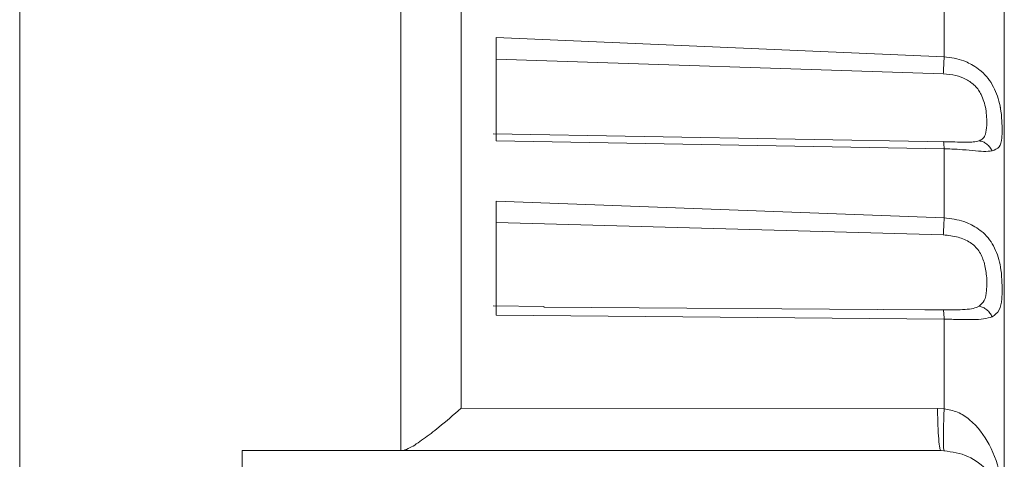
# Model space of a CAD drawing. Header units: millimetres. Extents: x 51337 to 61814, y -21781 to -12277.
# Tile 88 of 256: x 52860 to 52891, y -14595 to -14582. Entities that reach past the tile are written whole.
import ezdxf

# ---------------------------------------------------------------- set-up
doc = ezdxf.new("R2010")
doc.units = ezdxf.units.MM
doc.header["$LTSCALE"] = 0.3175
doc.layers.add('粗实线', color=7, linetype='Continuous', lineweight=18)

msp = doc.modelspace()

# ---------------------------------------------------------------- linework, layer by layer
at = {"layer": '粗实线', "ltscale": 30}
for p, q in [((52871.78392, -14557.20893), (52871.78392, -14595.20784)), ((52859.78392, -14597.38127), (52859.78392, -14569.20782)), ((52890.78392, -14570.14266), (52890.78392, -14597.20782)), ((52873.67924, -14593.8752), (52873.67924, -14577.47606)), ((52888.88859, -14582.79911), (52888.88859, -14580.8523)), ((52874.78392, -14582.18912), (52888.88859, -14582.79911)), ((52874.78392, -14585.44842), (52874.78392, -14582.18912)), ((52874.78392, -14582.87529), (52888.86233, -14583.33067)), ((52888.95697, -14585.48144), (52874.68848, -14585.22168)), ((52888.88859, -14585.69566), (52874.78392, -14585.44842)), ((52888.88859, -14587.87874), (52888.88859, -14585.69566)), ((52874.78392, -14587.3479), (52888.88859, -14587.87874)), ((52874.78392, -14590.93753), (52874.78392, -14587.3479)), ((52874.78392, -14588.0169), (52888.86233, -14588.41292)), ((52876.29902, -14590.66406), (52874.68663, -14590.64749)), ((52888.28382, -14590.77087), (52876.28963, -14590.686)), ((52886.99261, -14590.76181), (52888.28406, -14590.77087)), ((52888.88859, -14591.06878), (52874.78392, -14590.93753)), ((52888.86265, -14590.77505), (52888.28382, -14590.77087)), ((52888.88859, -14593.89332), (52888.88859, -14591.06878)), ((52873.67924, -14593.8752), (52888.67925, -14593.88796)), ((52888.67925, -14593.88796), (52888.88859, -14593.89332)), ((52866.78392, -14619.20789), (52866.78392, -14595.20784)), ((52866.78392, -14595.20784), (52888.78392, -14595.20784))]:
    msp.add_line(p, q, dxfattribs=at)
for points, knots in [([(52888.86233, -14583.33067), (52888.86501, -14583.28764), (52888.87048, -14583.19985), (52888.87806, -14583.05579), (52888.88451, -14582.91569), (52888.88725, -14582.83744), (52888.88859, -14582.79911)], [0, 0, 0, 0, 40582.98145897, 82815.2214325, 125067.87033388, 165652.59711941, 165652.59711941, 165652.59711941, 165652.59711941]), ([(52890.39714, -14585.76659), (52890.48293, -14585.73538), (52890.64785, -14585.67537), (52890.70735, -14585.41532), (52890.71529, -14585.14086), (52890.71203, -14584.85773), (52890.69455, -14584.61354), (52890.6644, -14584.42663), (52890.65371, -14584.36978), (52890.60922, -14584.1484), (52890.47364, -14583.72671), (52890.2068, -14583.38146), (52889.96693, -14583.17745), (52889.82282, -14583.07683), (52889.64488, -14582.9849), (52889.35377, -14582.86023), (52889.10218, -14582.82718), (52888.88859, -14582.79911)], [0, 0, 0, 0, 70030.45363895, 134631.76248561, 174758.44814417, 200675.44448425, 249245.31831549, 263055.52718463, 267190.36219415, 269433.18414079, 341644.25775429, 416043.02668158, 420588.32394742, 453879.11165279, 478466.98958804, 491606.43333067, 565450.67686044, 565450.67686044, 565450.67686044, 565450.67686044]), ([(52888.86233, -14583.33067), (52888.99457, -14583.34417), (52889.24439, -14583.3697), (52889.58992, -14583.49846), (52889.82608, -14583.66926), (52889.97547, -14583.8433), (52890.02969, -14583.94139), (52890.05676, -14583.99037)], [0, 0, 0, 0, 56472.99219767, 106693.79320918, 156721.20773979, 180564.01883865, 204344.65041134, 204344.65041134, 204344.65041134, 204344.65041134]), ([(52890.05676, -14583.99037), (52890.08722, -14584.06106), (52890.15113, -14584.20937), (52890.20455, -14584.45444), (52890.23363, -14584.71376), (52890.23364, -14584.99706), (52890.20631, -14585.22629), (52890.12655, -14585.37918), (52890.03698, -14585.4247), (52889.99383, -14585.44663)], [0, 0, 0, 0, 30999.5246059, 65038.58981655, 102733.73997453, 144530.67159444, 202133.0532283, 240715.97534377, 276571.27491809, 276571.27491809, 276571.27491809, 276571.27491809]), ([(52888.88859, -14585.69566), (52888.88727, -14585.65917), (52888.88459, -14585.58467), (52888.87822, -14585.50908), (52888.87071, -14585.46678), (52888.8653, -14585.47254), (52888.86265, -14585.47536)], [0, 0, 0, 0, 40557.44549523, 82821.10256781, 125075.95392744, 165650.95975346, 165650.95975346, 165650.95975346, 165650.95975346]), ([(52889.59703, -14585.48871), (52889.58068, -14585.48918), (52889.47147, -14585.49231), (52889.22033, -14585.47981), (52888.98522, -14585.47688), (52888.86265, -14585.47536)], [0, 0, 0, 0, 10274.41724861, 68599.33421924, 132126.94237135, 132126.94237135, 132126.94237135, 132126.94237135]), ([(52889.99383, -14585.44663), (52889.93563, -14585.46171), (52889.82665, -14585.48996), (52889.67002, -14585.48911), (52889.59703, -14585.48871)], [0, 0, 0, 0, 49901.31452262, 93439.11857216, 93439.11857216, 93439.11857216, 93439.11857216]), ([(52889.99383, -14585.44663), (52890.03479, -14585.45495), (52890.11837, -14585.47193), (52890.23443, -14585.54372), (52890.33365, -14585.64273), (52890.37625, -14585.72584), (52890.39714, -14585.76659)], [0, 0, 0, 0, 40593.49896105, 82827.41278513, 125056.73498153, 165662.27424684, 165662.27424684, 165662.27424684, 165662.27424684]), ([(52888.88859, -14585.69566), (52889.04896, -14585.70187), (52889.36492, -14585.71412), (52889.78714, -14585.75652), (52890.14729, -14585.78719), (52890.31453, -14585.7734), (52890.39714, -14585.76659)], [0, 0, 0, 0, 43302.262855, 85314.41972271, 125970.82761077, 165654.22700686, 165654.22700686, 165654.22700686, 165654.22700686]), ([(52888.86233, -14588.41292), (52888.86501, -14588.37308), (52888.87048, -14588.29178), (52888.87806, -14588.14986), (52888.88451, -14588.0062), (52888.88725, -14587.92065), (52888.88859, -14587.87874)], [0, 0, 0, 0, 40578.20661886, 82819.42692297, 125072.86442462, 165648.52489196, 165648.52489196, 165648.52489196, 165648.52489196]), ([(52890.39714, -14590.99296), (52890.48292, -14590.93337), (52890.64784, -14590.8188), (52890.70735, -14590.49155), (52890.71529, -14590.17911), (52890.71203, -14589.87195), (52890.69456, -14589.6172), (52890.6644, -14589.42702), (52890.65371, -14589.36957), (52890.60916, -14589.14657), (52890.47369, -14588.7334), (52890.20671, -14588.40981), (52889.96698, -14588.22058), (52889.82279, -14588.12854), (52889.64488, -14588.04511), (52889.35379, -14587.93245), (52889.10218, -14587.9034), (52888.88859, -14587.87874)], [0, 0, 0, 0, 70030.55344325, 134625.87871025, 174751.54545516, 200671.73125609, 249244.32367009, 263049.77780658, 267182.3952381, 269422.34602807, 341626.86494859, 416027.78591493, 420575.63489592, 453863.49505594, 478452.34131075, 491592.38876976, 565434.24153823, 565434.24153823, 565434.24153823, 565434.24153823]), ([(52888.86233, -14588.41292), (52889.02088, -14588.42895), (52889.32045, -14588.45926), (52889.71077, -14588.6282), (52890.00614, -14588.90098), (52890.10004, -14589.14913), (52890.14778, -14589.27528)], [0, 0, 0, 0, 46767.85440923, 88367.87525819, 126364.96089458, 165650.8742016, 165650.8742016, 165650.8742016, 165650.8742016]), ([(52890.14778, -14589.27528), (52890.1782, -14589.41894), (52890.24425, -14589.73085), (52890.23192, -14590.16171), (52890.18008, -14590.49157), (52890.05223, -14590.60539), (52889.99383, -14590.65739)], [0, 0, 0, 0, 40342.68886025, 87587.34431069, 129993.15697821, 165655.48729692, 165655.48729692, 165655.48729692, 165655.48729692]), ([(52889.99383, -14590.65739), (52889.93486, -14590.6838), (52889.81224, -14590.73872), (52889.54374, -14590.76529), (52889.22317, -14590.77495), (52888.9862, -14590.77501), (52888.86265, -14590.77505)], [0, 0, 0, 0, 36509.44077259, 75928.40556288, 118874.94110844, 165651.86737621, 165651.86737621, 165651.86737621, 165651.86737621]), ([(52889.99383, -14590.65739), (52890.03479, -14590.66854), (52890.11837, -14590.69129), (52890.23439, -14590.76865), (52890.33368, -14590.87037), (52890.37626, -14590.95263), (52890.39714, -14590.99296)], [0, 0, 0, 0, 40598.23129563, 82838.74604786, 125048.22904886, 165658.03527984, 165658.03527984, 165658.03527984, 165658.03527984]), ([(52888.88859, -14591.06878), (52888.88727, -14591.02827), (52888.88459, -14590.94557), (52888.87822, -14590.85178), (52888.87071, -14590.78858), (52888.8653, -14590.7795), (52888.86265, -14590.77505)], [0, 0, 0, 0, 40570.50959175, 82822.9924545, 125065.28279809, 165646.54094417, 165646.54094417, 165646.54094417, 165646.54094417]), ([(52888.88859, -14591.06878), (52889.04896, -14591.07161), (52889.36492, -14591.07719), (52889.78714, -14591.08592), (52890.14729, -14591.07145), (52890.31453, -14591.01891), (52890.39714, -14590.99296)], [0, 0, 0, 0, 43301.31691135, 85312.39595318, 125966.80337041, 165650.00110756, 165650.00110756, 165650.00110756, 165650.00110756]), ([(52871.85338, -14595.20784), (52871.92129, -14595.18684), (52872.07346, -14595.13978), (52872.48317, -14594.86176), (52873.02772, -14594.44777), (52873.44314, -14594.08269), (52873.67924, -14593.8752)], [0, 0, 0, 0, 32881.00958969, 73674.28203482, 113308.78986601, 165490.87901435, 165490.87901435, 165490.87901435, 165490.87901435]), ([(52888.67925, -14593.88796), (52888.68392, -14594.06942), (52888.6935, -14594.4412), (52888.71904, -14594.86893), (52888.75012, -14595.15508), (52888.77283, -14595.19054), (52888.78392, -14595.20784)], [0, 0, 0, 0, 40423.53338688, 82820.29809741, 125212.2839785, 165637.94047085, 165637.94047085, 165637.94047085, 165637.94047085]), ([(52888.88859, -14595.21059), (52888.8822, -14595.19303), (52888.86913, -14595.15706), (52888.86363, -14594.87113), (52888.86913, -14594.44472), (52888.8822, -14594.0742), (52888.88859, -14593.89332)], [0, 0, 0, 0, 40428.83919939, 82820.11148711, 125212.24532157, 165642.88168943, 165642.88168943, 165642.88168943, 165642.88168943]), ([(52890.78392, -14597.20782), (52890.76257, -14596.8215), (52890.72111, -14596.07097), (52890.37079, -14595.03435), (52889.86244, -14594.33068), (52889.32572, -14593.97669), (52889.03154, -14593.92059), (52888.88859, -14593.89332)], [0, 0, 0, 0, 58083.13877317, 112843.83084856, 161667.92293239, 183599.2505873, 204331.99233649, 204331.99233649, 204331.99233649, 204331.99233649]), ([(52890.78392, -14597.20782), (52890.75385, -14596.94576), (52890.69372, -14596.42162), (52890.23123, -14595.76054), (52889.57015, -14595.29802), (52889.04599, -14595.2379), (52888.78392, -14595.20784)], [0, 0, 0, 0, 41410.49345987, 82823.65090312, 124236.86439017, 165649.56891584, 165649.56891584, 165649.56891584, 165649.56891584])]:
    msp.add_open_spline(points, degree=3, knots=knots, dxfattribs=at)

doc.saveas('drawing.dxf')
